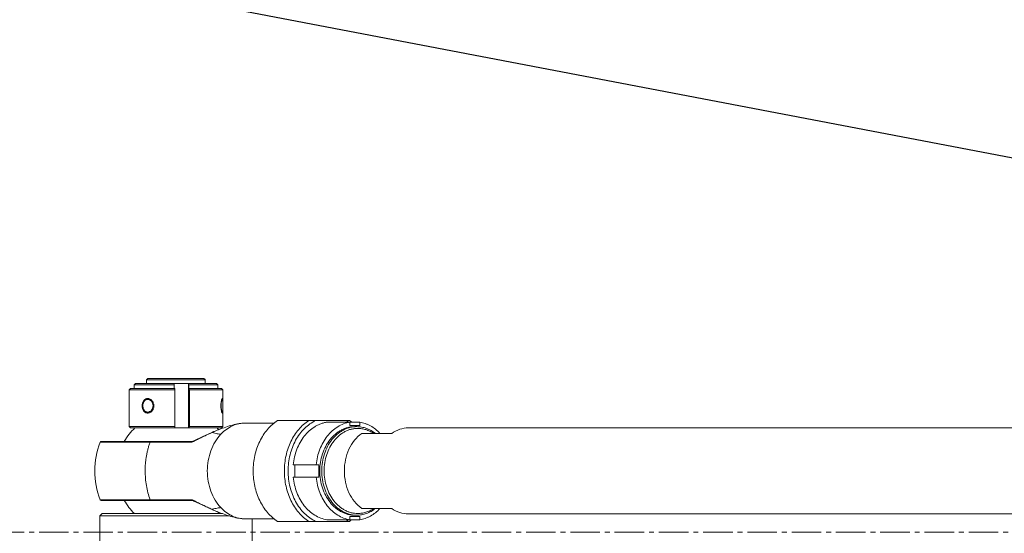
# Model space of a CAD drawing. Header units: millimetres. Extents: x 6756 to 17105, y -3613 to 3705.
# Tile 44 of 65: x 12756 to 13156, y 1062 to 1271. Entities that reach past the tile are written whole.
import ezdxf

# ---------------------------------------------------------------- set-up
doc = ezdxf.new("R2010")
doc.units = ezdxf.units.MM
doc.header["$PDSIZE"] = -5
doc.linetypes.add('点画线', pattern=[18, 12, -2, 2, -2])
doc.layers.get('0').update_dxf_attribs({"lineweight": 35})
for name, color, linetype, lineweight in [('中心线层', 1, '点画线', 18), ('尺寸线层', 3, 'Continuous', 18), ('粗实线层', 7, 'Continuous', 35), ('细实线层', 7, 'Continuous', 18)]:
    doc.layers.add(name, color=color, linetype=linetype, lineweight=lineweight)
doc.styles.add('标准', font='txt', dxfattribs={"width": 0.667})
doc.dimstyles.new('标准', dxfattribs={"dimscale": 15, "dimtxt": 3.5, "dimasz": 4, "dimexe": 2, "dimexo": 0, "dimtad": 1, "dimdsep": 46, "dimtxsty": '标准', "dimblk": '_CAXARROW', "dimcen": 0, "dimdle": 6, "dimazin": 2, "dimtfac": 0.707107, "dimtdec": 3, "dimtmove": 2, "dimatfit": 3, "dimfxl": 1, "dimfrac": 2, "dimtolj": 1, "dimarcsym": 1})

# ---------------------------------------------------------------- blocks, each defined once
blk = doc.blocks.new('324356')
at = {"layer": '细实线层'}
for p, q in [((-1152.91, 60.4), (-1153.41, 59.9)), ((-1119.91, 60.4), (-1152.91, 60.4)), ((-1147.91, 62.5), (-1148.41, 62)), ((-1148.41, 60.4), (-1148.41, 62)), ((-1124.59, 61.99), (-1148.41, 62)), ((-1147.91, 62.5), (-1147.46, 62.49)), ((-1147.46, 62.49), (-1125.7, 62.49)), ((-1126.42, 62.5), (-1147.41, 62.5)), ((-1137.16, 59.9), (-1137.22, 60.4)), ((-1131.31, 60.4), (-1131.31, 42.4)), ((-1131.28, 60.4), (-1131.21, 59.9)), ((-1125.7, 62.49), (-1125.1, 62.49)), ((-1125.07, 62.5), (-1125.1, 62.5)), ((-1124.59, 61.99), (-1125.1, 62.49)), ((-1125.07, 62.5), (-1124.56, 62)), ((-1124.73, 62.16), (-1124.58, 62.01)), ((-1124.59, 60.4), (-1124.59, 61.99)), ((-1124.56, 60.4), (-1124.56, 62)), ((-1119.91, 60.4), (-1119.41, 59.9)), ((-1154.91, 58.4), (-1155.41, 57.9)), ((-1155.41, 42.9), (-1155.41, 57.9)), ((-1136.89, 57.9), (-1155.41, 57.9)), ((-1154.91, 58.4), (-1136.95, 58.4)), ((-1153.41, 58.4), (-1153.41, 59.9)), ((-1137.16, 59.9), (-1153.41, 59.9)), ((-1137.16, 58.4), (-1137.16, 59.9)), ((-1136.89, 57.9), (-1136.95, 58.4)), ((-1136.89, 42.9), (-1136.89, 57.9)), ((-1131.21, 58.4), (-1131.21, 59.9)), ((-1119.41, 59.9), (-1131.21, 59.9)), ((-1117.91, 58.4), (-1131.21, 58.4)), ((-1131.01, 58.4), (-1130.94, 57.9)), ((-1130.94, 42.9), (-1130.94, 57.9)), ((-1117.41, 57.9), (-1130.94, 57.9)), ((-1119.41, 58.4), (-1119.41, 59.9)), ((-1117.91, 58.4), (-1117.41, 57.9)), ((-1117.41, 52.32), (-1117.41, 57.9)), ((-1117.41, 52.32), (-1117.41, 51.4)), ((-1117.41, 51.4), (-1117.41, 50.48)), ((-1117.41, 42.9), (-1117.41, 50.48)), ((-1108.27, 44.37), (-1096.42, 44.37)), ((-1065.9, 45.4), (-1095.11, 45.4)), ((-1061.74, 44.74), (-1075.04, 44.74)), ((-1065.7, 43.4), (-1065.7, 44.74)), ((-1061.74, 44.74), (-1061.74, 43.4)), ((-1154.91, 42.4), (-1155.41, 42.9)), ((-1155.41, 42.9), (-1136.89, 42.9)), ((-1117.91, 42.4), (-1154.91, 42.4)), ((-1136.95, 42.4), (-1136.89, 42.9)), ((-1130.94, 42.9), (-1131.01, 42.4)), ((-1130.94, 42.9), (-1117.41, 42.9)), ((-1117.91, 42.4), (-1117.41, 42.9)), ((-1061.74, 43.4), (-1065.7, 43.4)), ((-1062.93, 42.9), (-1063.72, 42.9)), ((-1060.93, 40.15), (-1048.71, 40.15)), ((-1041.91, 42.4), (-637.65, 42.4)), ((-1146.98, 36.58), (-1167.28, 36.58)), ((-1166.81, 36.9), (-1130, 36.9)), ((-1129.14, 37.14), (-1129.53, 36.98)), ((-1129.07, 37), (-1129.15, 36.96)), ((-1129.07, 37), (-1129.15, 36.96)), ((-1129.14, 37.14), (-1129.14, 37.14)), ((-1078.37, 27.4), (-1088.78, 27.4)), ((-1088.14, 27.4), (-1088.14, 22.4)), ((-1078.37, 27.4), (-1078.37, 22.4)), ((-1078.37, 22.4), (-1088.78, 22.4)), ((-1167.28, 13.22), (-1146.99, 13.22)), ((-1130, 12.9), (-1166.81, 12.9)), ((-1129.52, 12.82), (-1129.14, 12.66)), ((-1129.15, 12.84), (-1129.07, 12.8)), ((-1129.15, 12.84), (-1129.07, 12.8)), ((-1129.14, 12.66), (-1129.14, 12.66)), ((-1122.18, 9.4), (-1121.07, 8.92)), ((-1060.93, 9.65), (-1048.71, 9.65)), ((-1166.41, 7.6), (-1167.41, 6.6)), ((-1167.41, -28), (-1167.41, 6.6)), ((-1167.41, 6.6), (-1114.58, 6.6)), ((-1166.41, 7.6), (-1117.59, 7.6)), ((-1108.27, 5.42), (-1096.42, 5.42)), ((-1105.41, -3.9), (-1105.41, 5.42)), ((-1065.9, 4.4), (-1095.11, 4.4)), ((-1061.74, 5.06), (-1075.04, 5.06)), ((-1065.7, 5.06), (-1065.7, 6.4)), ((-1065.7, 6.4), (-1061.74, 6.4)), ((-1062.93, 6.9), (-1063.72, 6.9)), ((-1061.74, 6.4), (-1061.74, 5.06)), ((-1041.91, 7.4), (-637.65, 7.4))]:
    blk.add_line(p, q, dxfattribs=at)
for points in [[(-1121.07, 40.88), (-1122.18, 40.4), (-1125.58, 38.86), (-1129.14, 37.14)], [(-1129.53, 36.98), (-1129.88, 36.91), (-1129.99, 36.9)], [(-1129.99, 12.9), (-1129.87, 12.89), (-1129.52, 12.82)], [(-1129.14, 12.66), (-1125.58, 10.94), (-1122.18, 9.4)]]:
    blk.add_lwpolyline(points, dxfattribs=at)
for centre, radius, start, end in [((-1074.11, 31.27), 15.66, 59.8347, 64.4162), ((-1075.35, 30.69), 17.49, 53.816, 57.2608), ((-1136.41, 24.9), 24.21, 133.6987, 150.279), ((-1136.39, 24.92), 24.17, 44.0315, 46.3028), ((-1136.41, 24.9), 33, 159.277, 180.0001), ((-1166.81, 36.4), 0.5, 90, 159.2773), ((-1136.41, 24.9), 33, 179.9998, 200.7234), ((-1166.81, 13.4), 0.5, 200.7227, 270), ((-1136.41, 24.9), 24.21, 209.7208, 225.6731), ((-1136.39, 24.87), 24.17, 314.3753, 316.0038), ((-1074.05, 18.42), 15.54, 295.5656, 300.1843), ((-1075.29, 19.01), 17.37, 302.7272, 306.196)]:
    blk.add_arc(centre, radius, start, end, dxfattribs=at)
for points in [[(-1145.41, 51.4), (-1145.41, 51.61), (-1145.45, 52.02), (-1145.62, 52.63), (-1145.9, 53.17), (-1146.27, 53.65), (-1146.7, 54.02), (-1147.19, 54.28), (-1147.69, 54.41), (-1148.19, 54.41), (-1148.66, 54.28), (-1149.1, 54.02), (-1149.48, 53.65), (-1149.79, 53.17), (-1150.01, 52.63), (-1150.15, 52.02), (-1150.18, 51.61), (-1150.18, 51.4)], [(-1150.18, 51.4), (-1150.18, 51.19), (-1150.15, 50.78), (-1150.01, 50.17), (-1149.79, 49.63), (-1149.48, 49.15), (-1149.1, 48.78), (-1148.66, 48.52), (-1148.19, 48.39), (-1147.69, 48.39), (-1147.19, 48.52), (-1146.7, 48.78), (-1146.27, 49.15), (-1145.9, 49.63), (-1145.62, 50.17), (-1145.45, 50.78), (-1145.41, 51.19), (-1145.41, 51.4)]]:
    blk.add_open_spline(points, degree=3, dxfattribs=at)
for points, knots in [([(-1147.94, 48.8), (-1148.07, 48.8), (-1148.34, 48.83), (-1148.73, 48.99), (-1149.07, 49.23), (-1149.31, 49.5), (-1149.47, 49.75), (-1149.62, 50.03), (-1149.77, 50.41), (-1149.87, 50.89), (-1149.91, 51.4), (-1149.87, 51.91), (-1149.77, 52.39), (-1149.62, 52.77), (-1149.47, 53.05), (-1149.31, 53.3), (-1149.07, 53.57), (-1148.73, 53.81), (-1148.34, 53.97), (-1148.07, 54), (-1147.94, 54)], [0, 0, 0, 0, 2946.85681, 5905.514788, 8949.928812, 12137.393196, 13796.653178, 15499.311894, 19023.351695, 22677.323753, 26402.550879, 30127.783417, 33781.770826, 37305.798851, 39008.454172, 40667.714022, 43855.180687, 46899.59723, 49858.259095, 52805.122067, 52805.122067, 52805.122067, 52805.122067]), ([(-1147.94, 54), (-1147.8, 54), (-1147.52, 53.96), (-1147.12, 53.81), (-1146.74, 53.57), (-1146.29, 53.13), (-1145.88, 52.4), (-1145.7, 51.4), (-1145.88, 50.4), (-1146.29, 49.67), (-1146.74, 49.23), (-1147.12, 48.99), (-1147.52, 48.84), (-1147.8, 48.8), (-1147.94, 48.8)], [0, 0, 0, 0, 1965.858815, 4005.119891, 6134.915628, 8356.780268, 13012.365968, 17848.58585, 22684.803305, 27340.389276, 29562.255358, 31692.053055, 33731.317159, 35697.180089, 35697.180089, 35697.180089, 35697.180089]), ([(-1117.41, 53.16), (-1117.41, 53.33), (-1117.41, 53.65), (-1117.43, 54.02), (-1117.47, 54.28), (-1117.53, 54.41), (-1117.61, 54.41), (-1117.71, 54.28), (-1117.82, 54.02), (-1117.93, 53.65), (-1118.04, 53.17), (-1118.12, 52.63), (-1118.18, 52.02), (-1118.19, 51.61), (-1118.19, 51.4)], [0, 0, 0, 0, 2916.660996, 5817.507382, 8718.353772, 11619.200159, 14520.046549, 17420.892935, 20321.739325, 23222.585712, 26123.432102, 29024.278488, 31925.124878, 34825.971265, 34825.971265, 34825.971265, 34825.971265]), ([(-1117.57, 48.8), (-1117.58, 48.8), (-1117.6, 48.81), (-1117.62, 48.83), (-1117.65, 48.86), (-1117.68, 48.92), (-1117.72, 49), (-1117.77, 49.11), (-1117.81, 49.24), (-1117.85, 49.4), (-1117.91, 49.63), (-1117.97, 49.97), (-1118.05, 50.58), (-1118.09, 51.4), (-1118.05, 52.22), (-1117.97, 52.83), (-1117.91, 53.17), (-1117.85, 53.4), (-1117.81, 53.56), (-1117.77, 53.69), (-1117.72, 53.8), (-1117.68, 53.88), (-1117.65, 53.94), (-1117.62, 53.97), (-1117.6, 53.99), (-1117.58, 54), (-1117.57, 54)], [0, 0, 0, 0, 460.043874, 763.44617, 1128.186852, 2057.110748, 3260.726664, 4736.836089, 6474.993024, 8461.255743, 10677.884655, 15721.347705, 21425.791535, 33976.130032, 46526.507873, 52230.937502, 57274.403147, 59491.038297, 61477.307872, 63215.472024, 64691.588747, 65895.211743, 66824.142238, 67188.885353, 67492.290061, 67952.336306, 67952.336306, 67952.336306, 67952.336306]), ([(-1117.57, 54), (-1117.56, 54), (-1117.54, 53.99), (-1117.52, 53.97), (-1117.5, 53.93), (-1117.48, 53.88), (-1117.47, 53.81), (-1117.45, 53.73), (-1117.44, 53.64), (-1117.43, 53.49), (-1117.42, 53.28), (-1117.41, 52.99), (-1117.41, 52.67), (-1117.41, 52.44), (-1117.41, 52.32)], [0, 0, 0, 0, 511.403387, 1145.813623, 1995.084777, 3095.8651, 4459.814395, 6088.693409, 7978.547568, 10121.21001, 15123.198337, 20991.81753, 27600.156313, 34802.364301, 34802.364301, 34802.364301, 34802.364301]), ([(-1118.19, 51.4), (-1118.19, 51.19), (-1118.18, 50.78), (-1118.12, 50.17), (-1118.04, 49.63), (-1117.93, 49.15), (-1117.82, 48.78), (-1117.71, 48.52), (-1117.61, 48.39), (-1117.53, 48.39), (-1117.47, 48.52), (-1117.43, 48.78), (-1117.41, 49.15), (-1117.41, 49.47), (-1117.41, 49.64)], [0, 0, 0, 0, 2896.156383, 5792.312766, 8688.469148, 11584.625535, 14480.781917, 17376.9383, 20273.094683, 23169.251066, 26065.407449, 28961.563835, 31857.720218, 34769.757444, 34769.757444, 34769.757444, 34769.757444]), ([(-1117.41, 50.48), (-1117.41, 50.36), (-1117.41, 50.13), (-1117.41, 49.81), (-1117.42, 49.52), (-1117.43, 49.31), (-1117.44, 49.16), (-1117.45, 49.07), (-1117.47, 48.99), (-1117.48, 48.92), (-1117.5, 48.87), (-1117.52, 48.83), (-1117.54, 48.81), (-1117.56, 48.8), (-1117.57, 48.8)], [0, 0, 0, 0, 7189.487059, 13787.286706, 19646.359431, 24640.262386, 26779.403214, 28666.073413, 30291.932923, 31653.325502, 32751.98608, 33599.531781, 34232.620493, 34743.004241, 34743.004241, 34743.004241, 34743.004241]), ([(-1108.27, 44.37), (-1108.66, 44.37), (-1109.49, 44.33), (-1111.21, 44.11), (-1113.44, 43.6), (-1116.13, 42.74), (-1117.93, 42.09), (-1118.84, 41.76)], [0, 0, 0, 0, 1671.314323, 3457.75289, 7270.279074, 11256.654879, 15300.037631, 15300.037631, 15300.037631, 15300.037631]), ([(-1118.18, 39.82), (-1117.49, 40.55), (-1116.02, 41.85), (-1113.55, 43.3), (-1110.94, 44.18), (-1109.15, 44.37), (-1108.27, 44.37)], [0, 0, 0, 0, 3390.215175, 6574.004898, 9620.314672, 12597.931269, 12597.931269, 12597.931269, 12597.931269]), ([(-1095.11, 4.4), (-1095.86, 4.88), (-1097.32, 5.99), (-1099.28, 7.98), (-1100.99, 10.29), (-1102.95, 13.77), (-1104.62, 18.66), (-1105.29, 24.9), (-1104.62, 31.14), (-1102.95, 36.03), (-1100.99, 39.51), (-1099.28, 41.82), (-1097.32, 43.81), (-1095.86, 44.92), (-1095.11, 45.4)], [0, 0, 0, 0, 1933.041594, 3929.425957, 5990.193389, 8112.924478, 12504.24099, 17017.619423, 21530.997856, 25922.314368, 28045.045458, 30105.81289, 32102.197252, 34035.238846, 34035.238846, 34035.238846, 34035.238846]), ([(-1082.41, 45.4), (-1083.16, 44.92), (-1084.62, 43.81), (-1086.58, 41.82), (-1088.29, 39.51), (-1090.25, 36.03), (-1091.92, 31.14), (-1092.59, 24.9), (-1091.92, 18.66), (-1090.25, 13.77), (-1088.29, 10.29), (-1086.58, 7.98), (-1084.62, 5.99), (-1083.16, 4.88), (-1082.41, 4.4)], [0, 0, 0, 0, 1921.221029, 3905.397485, 5953.563307, 8063.313879, 12427.777455, 16913.556542, 21399.33563, 25763.799206, 27873.549777, 29921.7156, 31905.892056, 33827.113085, 33827.113085, 33827.113085, 33827.113085]), ([(-1079.64, 45.4), (-1080.47, 45), (-1082.08, 44.04), (-1084.27, 42.19), (-1086.2, 39.95), (-1088.43, 36.46), (-1090.34, 31.42), (-1091.11, 24.9), (-1090.34, 18.38), (-1088.43, 13.34), (-1086.2, 9.85), (-1084.27, 7.61), (-1082.08, 5.76), (-1080.47, 4.8), (-1079.64, 4.4)], [0, 0, 0, 0, 1896.47886, 3857.780753, 5889.634532, 7991.896311, 12367.211572, 16888.816214, 21410.39383, 25785.664006, 27887.909173, 29919.75267, 31881.053118, 33777.536, 33777.536, 33777.536, 33777.536]), ([(-1075.04, 44.74), (-1075.48, 44.67), (-1076.34, 44.49), (-1077.61, 44.08), (-1078.85, 43.54), (-1080.46, 42.65), (-1082.35, 41.21), (-1084.35, 39.06), (-1086.03, 36.53), (-1087.37, 33.7), (-1088.31, 30.62), (-1088.67, 28.48), (-1088.78, 27.4)], [0, 0, 0, 0, 1567.67429, 3150.902481, 4754.287036, 6382.646858, 9724.248943, 13196.953303, 16803.059489, 20530.989927, 24357.572386, 28251.421004, 28251.421004, 28251.421004, 28251.421004]), ([(-1079.43, 27.4), (-1079.32, 28.48), (-1078.97, 30.62), (-1078.02, 33.7), (-1076.69, 36.53), (-1075, 39.06), (-1073.01, 41.21), (-1070.76, 42.92), (-1068.31, 44.14), (-1066.57, 44.6), (-1065.7, 44.74)], [0, 0, 0, 0, 3140.076347, 6225.8694, 9232.14995, 12140.173005, 14940.612759, 17635.34672, 20238.423391, 22776.096178, 22776.096178, 22776.096178, 22776.096178]), ([(-1061.74, 44.74), (-1060.98, 44.62), (-1059.85, 44.34), (-1058.41, 43.76), (-1056.98, 43.05), (-1055.28, 41.91), (-1054.07, 40.79), (-1053.5, 40.18)], [0, 0, 0, 0, 3505.303792, 5285.396033, 7088.027258, 10771.502649, 14577.911149, 14577.911149, 14577.911149, 14577.911149]), ([(-1121.78, 40.48), (-1121.94, 40.41), (-1122.25, 40.27), (-1122.87, 40), (-1123.95, 39.51), (-1125.47, 38.79), (-1127.28, 37.9), (-1128.47, 37.3), (-1129.07, 37)], [0, 0, 0, 0, 1153.778184, 2305.287935, 4601.55914, 9167.778313, 13701.318198, 18205.010018, 18205.010018, 18205.010018, 18205.010018]), ([(-1121.07, 40.88), (-1121.13, 40.85), (-1121.24, 40.8), (-1121.37, 40.74), (-1121.47, 40.69), (-1121.57, 40.64), (-1121.66, 40.6), (-1121.83, 40.49), (-1121.78, 40.48)], [0, 0, 0, 0, 4891.879771, 7332.047366, 9765.68685, 12189.514348, 14589.964261, 18164.646014, 18164.646014, 18164.646014, 18164.646014]), ([(-1121.78, 40.48), (-1121.4, 40.39), (-1120.7, 40.22), (-1119.71, 40), (-1118.89, 39.86), (-1118.39, 39.82), (-1118.18, 39.82)], [0, 0, 0, 0, 4022.413965, 7502.097102, 10387.297647, 12635.674778, 12635.674778, 12635.674778, 12635.674778]), ([(-1118.84, 41.76), (-1119.21, 41.62), (-1119.96, 41.34), (-1120.7, 41.04), (-1121.07, 40.88)], [0, 0, 0, 0, 3567.131572, 7127.193088, 7127.193088, 7127.193088, 7127.193088]), ([(-1063.72, 6.9), (-1064.19, 6.9), (-1065.12, 6.96), (-1066.51, 7.22), (-1067.87, 7.65), (-1069.19, 8.25), (-1070.46, 9.01), (-1072.08, 10.24), (-1073.91, 12.15), (-1075.67, 14.89), (-1076.98, 18.01), (-1077.79, 21.39), (-1078.06, 24.9), (-1077.79, 28.41), (-1076.98, 31.79), (-1075.67, 34.91), (-1073.91, 37.65), (-1072.08, 39.56), (-1070.46, 40.79), (-1069.19, 41.55), (-1067.87, 42.15), (-1066.51, 42.58), (-1065.12, 42.84), (-1064.19, 42.9), (-1063.72, 42.9)], [0, 0, 0, 0, 1640.631737, 3291.199679, 4959.398045, 6653.590143, 8380.250732, 10144.252086, 13791.069003, 17604.891894, 21566.751002, 25638.284347, 29767.958205, 33897.632063, 37969.165408, 41931.024516, 45744.847407, 49391.664324, 51155.665678, 52882.326267, 54576.518365, 56244.716731, 57895.284673, 59535.91641, 59535.91641, 59535.91641, 59535.91641]), ([(-1062.93, 42.9), (-1063.39, 42.9), (-1064.33, 42.84), (-1065.72, 42.58), (-1067.08, 42.15), (-1068.4, 41.55), (-1069.67, 40.79), (-1071.29, 39.56), (-1073.11, 37.65), (-1074.88, 34.91), (-1076.19, 31.79), (-1077, 28.41), (-1077.27, 24.9), (-1077, 21.39), (-1076.19, 18.01), (-1074.88, 14.89), (-1073.11, 12.15), (-1071.29, 10.24), (-1069.67, 9.01), (-1068.4, 8.25), (-1067.08, 7.65), (-1065.72, 7.22), (-1064.33, 6.96), (-1063.39, 6.9), (-1062.93, 6.9)], [0, 0, 0, 0, 1648.078162, 3306.01465, 4981.723627, 6683.566696, 8417.999881, 10189.943356, 13853.189983, 17684.185891, 21663.894238, 25753.769216, 29902.04268, 34050.316144, 38140.191116, 42119.899464, 45950.895378, 49614.142005, 51386.085474, 53120.518665, 54822.361728, 56498.070705, 58156.007199, 59804.085361, 59804.085361, 59804.085361, 59804.085361]), ([(-1062.5, 42.2), (-1062.95, 42.2), (-1063.85, 42.14), (-1065.18, 41.89), (-1066.49, 41.48), (-1067.76, 40.9), (-1068.98, 40.17), (-1070.53, 38.99), (-1072.29, 37.16), (-1073.99, 34.52), (-1075.25, 31.52), (-1076.02, 28.27), (-1076.28, 24.9), (-1076.02, 21.53), (-1075.25, 18.28), (-1073.99, 15.28), (-1072.29, 12.64), (-1070.53, 10.81), (-1068.98, 9.63), (-1067.76, 8.9), (-1066.49, 8.32), (-1065.18, 7.91), (-1063.85, 7.66), (-1062.95, 7.6), (-1062.5, 7.6)], [0, 0, 0, 0, 1646.184734, 3302.21647, 4976.000275, 6675.888148, 8408.328695, 10178.236437, 13837.274471, 17663.869064, 21639.005245, 25724.181483, 29867.689127, 34011.196765, 38096.373003, 42071.509183, 45898.103782, 49557.141816, 51327.049552, 53059.490106, 54759.377973, 56433.161778, 58089.193519, 59735.378253, 59735.378253, 59735.378253, 59735.378253]), ([(-1067.98, 24.9), (-1067.98, 26.43), (-1067.67, 29.47), (-1066.27, 33.74), (-1064.04, 37.42), (-1062.02, 39.37), (-1060.93, 40.15)], [0, 0, 0, 0, 3179.202805, 6278.601105, 9235.183032, 12018.905688, 12018.905688, 12018.905688, 12018.905688]), ([(-1055.37, 40.16), (-1055.92, 40.6), (-1057.08, 41.38), (-1058.96, 42.25), (-1060.92, 42.78), (-1062.26, 42.9), (-1062.93, 42.9)], [0, 0, 0, 0, 3097.306277, 6109.069739, 9058.360041, 11974.568486, 11974.568486, 11974.568486, 11974.568486]), ([(-1056.09, 40.19), (-1056.57, 40.51), (-1057.57, 41.09), (-1059.17, 41.73), (-1060.82, 42.11), (-1061.94, 42.2), (-1062.5, 42.2)], [0, 0, 0, 0, 3074.838842, 6081.446721, 9039.670319, 11972.143284, 11972.143284, 11972.143284, 11972.143284]), ([(-1041.91, 42.4), (-1043.1, 42.4), (-1045.53, 42), (-1047.71, 40.86), (-1048.71, 40.15)], [0, 0, 0, 0, 3275.765099, 6669.516971, 6669.516971, 6669.516971, 6669.516971]), ([(-1148.96, 24.9), (-1148.96, 25.9), (-1148.9, 27.4), (-1148.69, 29.39), (-1148.47, 30.87), (-1148.19, 32.33), (-1147.85, 33.77), (-1147.46, 35.19), (-1147.15, 36.12), (-1146.98, 36.58)], [0, 0, 0, 0, 5390.629261, 8079.545275, 10760.220696, 13429.889434, 16086.14408, 18726.68725, 21349.091517, 21349.091517, 21349.091517, 21349.091517]), ([(-1130.24, 36.65), (-1132.96, 36.64), (-1137.08, 36.62), (-1141.93, 36.6), (-1144.79, 36.59), (-1146.25, 36.58), (-1146.99, 36.58)], [0, 0, 0, 0, 6269.344745, 9519.720242, 11185.939906, 12884.432058, 12884.432058, 12884.432058, 12884.432058]), ([(-1146.83, 36.9), (-1146.87, 36.9), (-1146.93, 36.82), (-1146.96, 36.7), (-1146.98, 36.62), (-1146.98, 36.58)], [0, 0, 0, 0, 3524.88401, 6481.769425, 10073.906855, 10073.906855, 10073.906855, 10073.906855]), ([(-1130, 36.9), (-1130.02, 36.9), (-1130.08, 36.89), (-1130.15, 36.83), (-1130.2, 36.75), (-1130.23, 36.69), (-1130.24, 36.65)], [0, 0, 0, 0, 2563.94949, 5455.39727, 8840.816268, 12720.933963, 12720.933963, 12720.933963, 12720.933963]), ([(-1129.91, 36.69), (-1129.94, 36.68), (-1130.05, 36.66), (-1130.16, 36.65), (-1130.24, 36.65)], [0, 0, 0, 0, 1837.045899, 7171.76497, 7171.76497, 7171.76497, 7171.76497]), ([(-1129.15, 36.96), (-1129.22, 36.93), (-1129.46, 36.81), (-1129.71, 36.73), (-1129.91, 36.69)], [0, 0, 0, 0, 1848.834206, 7169.062336, 7169.062336, 7169.062336, 7169.062336]), ([(-1129.14, 37.14), (-1129.16, 37.13), (-1129.17, 37.08), (-1129.17, 37.02), (-1129.16, 36.98), (-1129.15, 36.96)], [0, 0, 0, 0, 3463.504622, 6313.170193, 9920.848173, 9920.848173, 9920.848173, 9920.848173]), ([(-1118.18, 9.98), (-1119.06, 10.92), (-1120.65, 13.04), (-1122.37, 16.67), (-1123.44, 20.68), (-1123.81, 24.9), (-1123.44, 29.12), (-1122.37, 33.13), (-1120.65, 36.76), (-1119.06, 38.88), (-1118.18, 39.82)], [0, 0, 0, 0, 2808.197635, 5713.160955, 8714.774688, 11806.200864, 14897.62704, 17899.240774, 20804.204094, 23612.401729, 23612.401729, 23612.401729, 23612.401729]), ([(-1146.99, 13.22), (-1147.65, 15.08), (-1148.63, 18.94), (-1148.96, 22.91), (-1148.96, 24.9)], [0, 0, 0, 0, 3606.24289, 7238.727956, 7238.727956, 7238.727956, 7238.727956]), ([(-1060.93, 9.65), (-1062.02, 10.43), (-1064.04, 12.38), (-1066.27, 16.06), (-1067.67, 20.33), (-1067.98, 23.37), (-1067.98, 24.9)], [0, 0, 0, 0, 2758.670261, 5688.644014, 8760.14882, 11910.739786, 11910.739786, 11910.739786, 11910.739786]), ([(-1088.78, 22.4), (-1088.67, 21.32), (-1088.31, 19.18), (-1087.37, 16.1), (-1086.03, 13.27), (-1084.35, 10.74), (-1082.35, 8.59), (-1080.1, 6.88), (-1077.65, 5.66), (-1075.91, 5.2), (-1075.04, 5.06)], [0, 0, 0, 0, 3133.899999, 6213.623608, 9213.991193, 12116.294638, 14911.226441, 17600.660409, 20198.617378, 22731.299124, 22731.299124, 22731.299124, 22731.299124]), ([(-1065.7, 5.06), (-1066.57, 5.2), (-1068.31, 5.66), (-1070.76, 6.88), (-1073.01, 8.59), (-1075, 10.74), (-1076.69, 13.27), (-1078.02, 16.1), (-1078.97, 19.18), (-1079.32, 21.32), (-1079.43, 22.4)], [0, 0, 0, 0, 2498.933457, 5062.272362, 7715.869345, 10473.55845, 13337.188522, 16297.57612, 19336.262408, 22428.403318, 22428.403318, 22428.403318, 22428.403318]), ([(-1146.99, 13.22), (-1146.98, 13.18), (-1146.97, 13.1), (-1146.93, 12.98), (-1146.87, 12.9), (-1146.83, 12.9)], [0, 0, 0, 0, 3564.841113, 6490.000224, 9980.285335, 9980.285335, 9980.285335, 9980.285335]), ([(-1146.99, 13.22), (-1145.53, 13.21), (-1142.67, 13.2), (-1137.08, 13.18), (-1132.96, 13.16), (-1130.24, 13.15)], [0, 0, 0, 0, 2598.629907, 5105.716856, 9954.122157, 9954.122157, 9954.122157, 9954.122157]), ([(-1130.24, 13.15), (-1130.21, 13.15), (-1130.1, 13.14), (-1129.99, 13.13), (-1129.91, 13.11)], [0, 0, 0, 0, 1732.817945, 7096.521543, 7096.521543, 7096.521543, 7096.521543]), ([(-1130, 12.9), (-1130.02, 12.9), (-1130.08, 12.91), (-1130.15, 12.97), (-1130.2, 13.05), (-1130.23, 13.11), (-1130.24, 13.15)], [0, 0, 0, 0, 2536.492525, 5396.872851, 8745.986043, 12584.610866, 12584.610866, 12584.610866, 12584.610866]), ([(-1129.91, 13.11), (-1129.85, 13.1), (-1129.59, 13.04), (-1129.33, 12.93), (-1129.15, 12.84)], [0, 0, 0, 0, 1714.432398, 7093.52693, 7093.52693, 7093.52693, 7093.52693]), ([(-1129.14, 12.66), (-1129.16, 12.67), (-1129.17, 12.72), (-1129.17, 12.78), (-1129.16, 12.82), (-1129.15, 12.84)], [0, 0, 0, 0, 3430.015675, 6251.963527, 9824.485472, 9824.485472, 9824.485472, 9824.485472]), ([(-1129.07, 12.8), (-1128.47, 12.5), (-1127.28, 11.9), (-1125.47, 11.01), (-1123.95, 10.29), (-1122.87, 9.8), (-1122.25, 9.53), (-1121.94, 9.39), (-1121.78, 9.32)], [0, 0, 0, 0, 4454.647107, 8938.814436, 13455.293131, 15726.549721, 16865.515559, 18006.725737, 18006.725737, 18006.725737, 18006.725737]), ([(-1121.07, 8.92), (-1121.13, 8.95), (-1121.24, 9), (-1121.37, 9.06), (-1121.47, 9.11), (-1121.57, 9.16), (-1121.66, 9.2), (-1121.83, 9.31), (-1121.78, 9.32)], [0, 0, 0, 0, 4822.232955, 7227.635668, 9626.556372, 12015.827757, 14382.107863, 17905.138305, 17905.138305, 17905.138305, 17905.138305]), ([(-1121.78, 9.32), (-1121.4, 9.41), (-1120.7, 9.58), (-1119.71, 9.8), (-1118.89, 9.94), (-1118.39, 9.98), (-1118.18, 9.98)], [0, 0, 0, 0, 3967.125356, 7398.979641, 10244.522305, 12461.994387, 12461.994387, 12461.994387, 12461.994387]), ([(-1118.84, 8.04), (-1119.21, 8.18), (-1119.96, 8.46), (-1120.7, 8.76), (-1121.07, 8.92)], [0, 0, 0, 0, 3513.886822, 7020.81543, 7020.81543, 7020.81543, 7020.81543]), ([(-1118.84, 8.04), (-1117.93, 7.71), (-1116.13, 7.06), (-1113.44, 6.2), (-1111.21, 5.69), (-1109.49, 5.47), (-1108.66, 5.43), (-1108.27, 5.43)], [0, 0, 0, 0, 3989.046691, 7921.798767, 11683.061233, 13445.500904, 15094.357732, 15094.357732, 15094.357732, 15094.357732]), ([(-1108.27, 5.43), (-1109.15, 5.43), (-1110.94, 5.62), (-1113.55, 6.5), (-1116.02, 7.95), (-1117.49, 9.25), (-1118.18, 9.98)], [0, 0, 0, 0, 2925.795746, 5919.08917, 9047.469916, 12378.683595, 12378.683595, 12378.683595, 12378.683595]), ([(-1062.93, 6.9), (-1062.26, 6.9), (-1060.92, 7.02), (-1058.96, 7.55), (-1057.08, 8.42), (-1055.92, 9.2), (-1055.37, 9.64)], [0, 0, 0, 0, 2870.745915, 5774.057955, 8738.869226, 11787.889738, 11787.889738, 11787.889738, 11787.889738]), ([(-1062.5, 7.6), (-1061.94, 7.6), (-1060.82, 7.69), (-1059.17, 8.07), (-1057.57, 8.71), (-1056.57, 9.29), (-1056.09, 9.61)], [0, 0, 0, 0, 2887.732945, 5800.82365, 8761.560448, 11789.487228, 11789.487228, 11789.487228, 11789.487228]), ([(-1053.5, 9.62), (-1054.07, 9.01), (-1055.28, 7.89), (-1056.98, 6.75), (-1058.41, 6.04), (-1059.85, 5.46), (-1060.98, 5.18), (-1061.74, 5.06)], [0, 0, 0, 0, 3742.271215, 7363.680722, 9135.937942, 10886.035956, 14332.276022, 14332.276022, 14332.276022, 14332.276022]), ([(-1048.71, 9.65), (-1047.71, 8.94), (-1045.53, 7.8), (-1043.1, 7.4), (-1041.91, 7.4)], [0, 0, 0, 0, 3338.420945, 6560.778746, 6560.778746, 6560.778746, 6560.778746])]:
    blk.add_open_spline(points, degree=3, knots=knots, dxfattribs=at)
blk = doc.blocks.new('_CAXARROW')
blk.add_hatch(color=0).paths.add_polyline_path([(0, 0), (-1, 0.125), (-1, -0.125)], flags=0)
blk = doc.blocks.new('*X29')
at = {"layer": 'Defpoints', "color": 0, "transparency": 16777216}
for p in [(11929.32, 1449.65), (15982.04, 675.5)]:
    blk.add_point(p, dxfattribs=at)
at = {"layer": '尺寸线层', "color": 0, "linetype": 'Continuous', "lineweight": -2, "transparency": 16777216}
blk.add_line((15923.11, 686.76), (11988.26, 1438.39), dxfattribs=at)
at = {"layer": '尺寸线层', "color": 0, "lineweight": -2, "transparency": 16777216, "xscale": 60, "yscale": 60, "zscale": 60}
for p, rotation in [((11929.32, 1449.65), 169.1856160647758), ((15982.04, 675.5), 349.1856160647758)]:
    blk.add_blockref('_CAXARROW', p, dxfattribs=dict(at, rotation=rotation))
at = {"layer": '尺寸线层', "color": 0, "transparency": 16777216, "insert": (11668.98, 1499.38), "char_height": 52.5, "attachment_point": 5, "rotation": 349.1856, "style": '标准', "bg_fill": 3, "box_fill_scale": 1.1, "bg_fill_color": 256, "bg_fill_true_color": 13158600, "bg_fill_transparency": 0}
blk.add_mtext('\\A1;%%C4126', dxfattribs=at)
blk = doc.blocks.new('*X30')
at = {"layer": 'Defpoints', "color": 0, "transparency": 16777216}
for p in [(13396.38, 1279.78), (14514.99, 845.37)]:
    blk.add_point(p, dxfattribs=at)
at = {"layer": '尺寸线层', "color": 0, "linetype": 'Continuous', "lineweight": -2, "transparency": 16777216}
blk.add_line((14459.06, 867.09), (13452.31, 1258.06), dxfattribs=at)
at = {"layer": '尺寸线层', "color": 0, "lineweight": -2, "transparency": 16777216, "xscale": 60, "yscale": 60, "zscale": 60}
for p, rotation in [((13396.38, 1279.78), 158.7766151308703), ((14514.99, 845.37), 338.7766151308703)]:
    blk.add_blockref('_CAXARROW', p, dxfattribs=dict(at, rotation=rotation))
at = {"layer": '尺寸线层', "color": 0, "transparency": 16777216, "insert": (13147.51, 1376.42), "char_height": 52.5, "attachment_point": 5, "rotation": 338.7766, "style": '标准', "bg_fill": 3, "box_fill_scale": 1.1, "bg_fill_color": 256, "bg_fill_true_color": 13158600, "bg_fill_transparency": 0}
blk.add_mtext('\\A1;%%C1200\\P建议最小半径', dxfattribs=at)

msp = doc.modelspace()

# ---------------------------------------------------------------- linework, layer by layer
at = {"layer": '中心线层'}
msp.add_line((11755.593, 1062.575), (16018.682, 1062.575), dxfattribs=at)
at = {"layer": '粗实线层', "color": 8}
msp.add_arc((13955.682, 1062.575), 2063, 3, 357, dxfattribs=at)

# ---------------------------------------------------------------- block references
at = {"layer": '粗实线层'}
msp.add_blockref('324356', (13955.682, 1062.575), dxfattribs=at)

# ---------------------------------------------------------------- next in the draw order: dimensions: what is measured, and where the dimension line sits
at = {"layer": '尺寸线层'}
dim = msp.add_diameter_dim_2p(p1=(15982.044, 675.499), p2=(11929.321, 1449.651), dimstyle='标准', override={"dimpost": '%%C<>', "dimsah": 1, "dimtfill": 1, "dimtzin": 8}, dxfattribs=at)
dim.commit()
dim.dimension.update_dxf_attribs({"geometry": '*X29', "text_midpoint": (11668.983, 1499.381), "dimtype": 163})

# ---------------------------------------------------------------- next in the draw order: dimensions: what is measured, and where the dimension line sits
dim = msp.add_diameter_dim_2p(p1=(14514.988, 845.372), p2=(13396.376, 1279.778), dimstyle='标准', override={"dimpost": '%%C<>\\X建议最小半径', "dimsah": 1, "dimtfac": 1, "dimtfill": 1, "dimtzin": 8}, dxfattribs=at)
dim.commit()
dim.dimension.update_dxf_attribs({"geometry": '*X30', "text_midpoint": (13147.511, 1376.423), "dimtype": 163})

doc.saveas('drawing.dxf')
